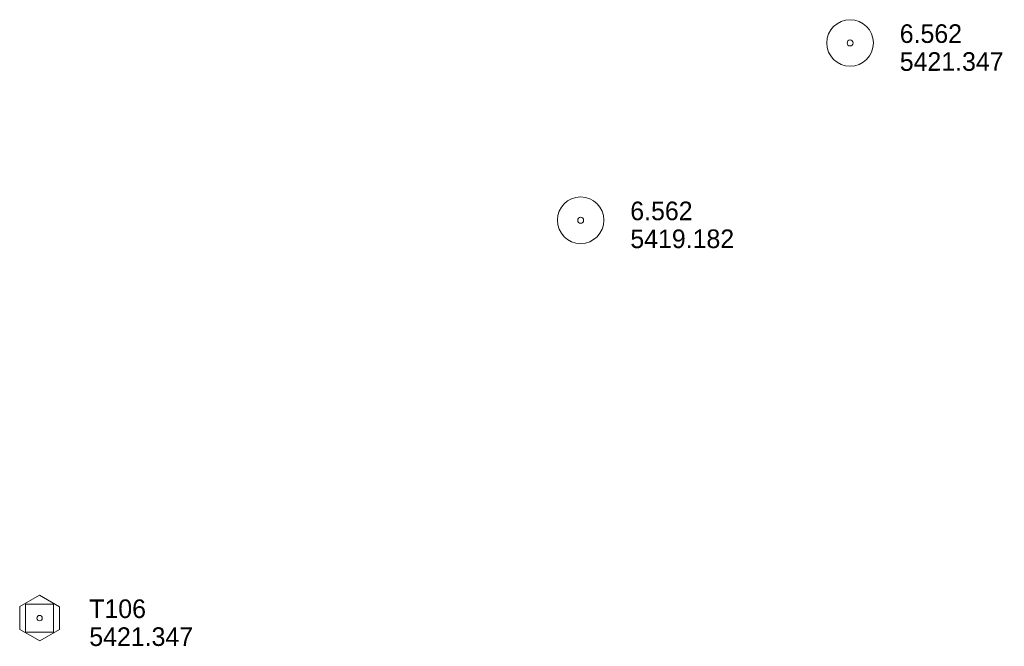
# Model space of a CAD drawing. Header units: feet. Extents: x 190818 to 192970, y 270652 to 271937.
# Tile 5 of 5: x 192592 to 192909, y 271653 to 271855. Entities that reach past the tile are written whole.
import ezdxf

# ---------------------------------------------------------------- set-up
doc = ezdxf.new("R2010")
doc.units = ezdxf.units.FT
doc.header["$MEASUREMENT"] = 0
doc.layers.add('E_MAP_Control', color=251, linetype='Continuous', lineweight=0)
doc.layers.add('E_MAP_PassPoints', color=43, linetype='Continuous', lineweight=0)
doc.styles.add('Style-IGR_FONT_0', font='IGR_FONT_0.shx')

# ---------------------------------------------------------------- blocks, each defined once
blk = doc.blocks.new('TP')
at = {"layer": 'E_MAP_Control', "color": 151, "linetype": 'Continuous', "lineweight": 0, "flags": 128}
for points in [[(-6.41, 3.76), (-6.41, -3.63), (0.05, -7.36), (6.44, -3.69), (6.44, 3.64), (-0.08, 7.37)], [(-4.5, -4.5), (-4.5, 4.5), (4.5, 4.5), (4.5, -4.5)]]:
    blk.add_lwpolyline(points, close=True, dxfattribs=at)
at = {"layer": 'E_MAP_Control', "color": 151, "linetype": 'Continuous', "lineweight": 0}
blk.add_circle((0, 0), 0.871, dxfattribs=at)
blk = doc.blocks.new('PP')
at = {"layer": 'E_MAP_PassPoints', "color": 43, "linetype": 'Continuous', "lineweight": 0}
for radius in [7.5, 0.96]:
    blk.add_circle((0, 0), radius, dxfattribs=at)

msp = doc.modelspace()

# ---------------------------------------------------------------- block references
at = {"layer": 'E_MAP_Control', "color": 151, "linetype": 'Continuous', "lineweight": 0, "xscale": 1.00000025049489, "yscale": 1.00000025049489, "zscale": 1.00000025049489, "rotation": 0.04055431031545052}
msp.add_blockref('TP', (192598.1, 271661.92), dxfattribs=at)
at = {"layer": 'E_MAP_PassPoints', "color": 43, "linetype": 'Continuous', "lineweight": 0, "xscale": 1.00000025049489, "yscale": 1.00000025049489, "zscale": 1.00000025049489, "rotation": 0.04055431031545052}
for p in [(192859.31, 271847.32), (192772.47, 271790.17)]:
    msp.add_blockref('PP', p, dxfattribs=at)

# ---------------------------------------------------------------- texts
at = {"layer": 'E_MAP_Control', "color": 151, "linetype": 'Continuous', "lineweight": 0, "style": 'Style-IGR_FONT_0'}
for s, p in [('T106', (192614.1, 271661.93)), ('5421.347', (192614.11, 271652.93))]:
    msp.add_text(s, height=6, rotation=0.0407, dxfattribs=at).set_placement(p)
at = {"layer": 'E_MAP_PassPoints', "color": 43, "linetype": 'Continuous', "lineweight": 0, "style": 'Style-IGR_FONT_0'}
for s, p in [('6.562', (192875.31, 271847.33)), ('5421.347', (192875.32, 271838.33)), ('6.562', (192788.47, 271790.18)), ('5419.182', (192788.48, 271781.18))]:
    msp.add_text(s, height=6, rotation=0.0407, dxfattribs=at).set_placement(p)

doc.saveas('drawing.dxf')
